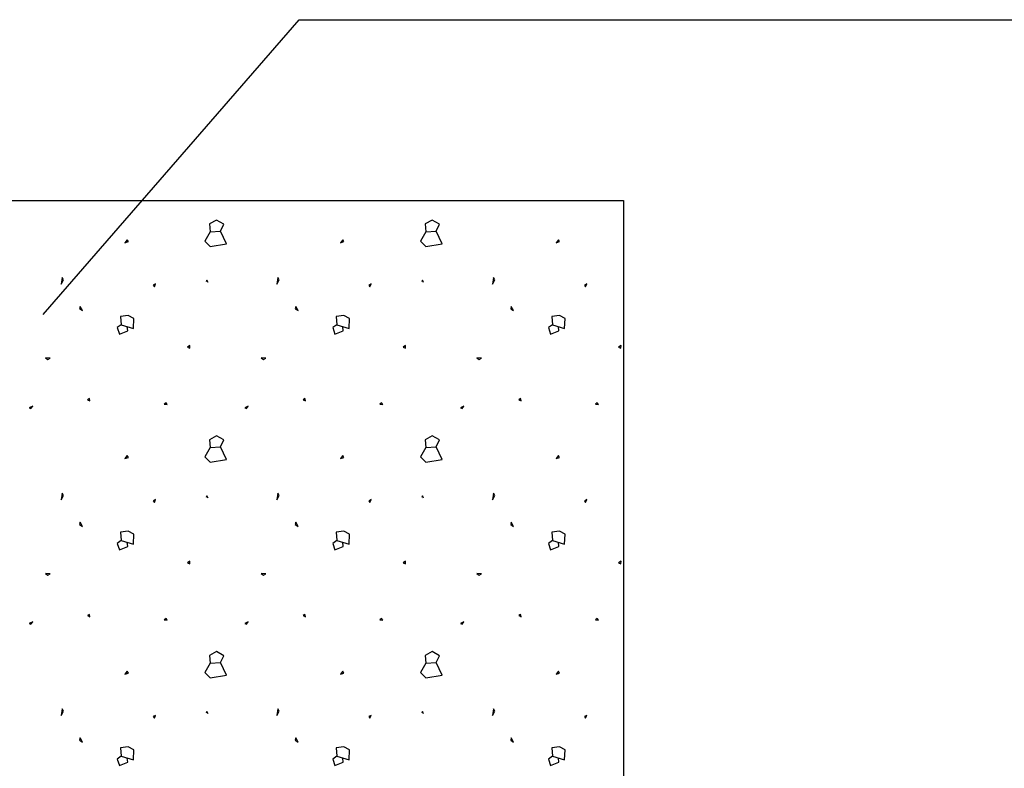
# Model space of a CAD drawing. Extents: x -34599 to 125690, y -105249 to 21518.
# Tile 14 of 64: x 59550 to 60235, y -37906 to -37385. Entities that reach past the tile are written whole.
import ezdxf

# ---------------------------------------------------------------- set-up
doc = ezdxf.new("R2010")
doc.units = 0
doc.header["$MEASUREMENT"] = 0
doc.layers.add('15', color=7, linetype='CONTINUOUS')

# ---------------------------------------------------------------- blocks, each defined once
blk = doc.blocks.new('*X262')
at = {"layer": '15', "color": 8, "linetype": 'Continuous'}
for p, q in [((337.093355, 183.266039), (337.074575, 183.254999)), ((337.074575, 183.254999), (337.076255, 183.232919)), ((337.114115, 183.254159), (337.093355, 183.266039)), ((337.104635, 183.235259), (337.114115, 183.254159)), ((337.693355, 183.266039), (337.674575, 183.254999)), ((337.674575, 183.254999), (337.676255, 183.232919)), ((337.714115, 183.254159), (337.693355, 183.266039)), ((337.704635, 183.235259), (337.714115, 183.254159)), ((337.076255, 183.232919), (337.061135, 183.206999)), ((337.076255, 183.232919), (337.104635, 183.235259)), ((337.121195, 183.199799), (337.104635, 183.235259)), ((337.676255, 183.232919), (337.661135, 183.206999)), ((337.676255, 183.232919), (337.704635, 183.235259)), ((337.721195, 183.199799), (337.704635, 183.235259)), ((336.845135, 183.210659), (336.838655, 183.202559)), ((336.838655, 183.202559), (336.848375, 183.205799)), ((336.848375, 183.205799), (336.845135, 183.210659)), ((337.061135, 183.206999), (337.076255, 183.192719)), ((337.076255, 183.192719), (337.121195, 183.199799)), ((337.445135, 183.210659), (337.438655, 183.202559)), ((337.438655, 183.202559), (337.448375, 183.205799)), ((337.448375, 183.205799), (337.445135, 183.210659)), ((337.661135, 183.206999), (337.676255, 183.192719)), ((337.676255, 183.192719), (337.721195, 183.199799)), ((338.045135, 183.210659), (338.038655, 183.202559)), ((338.038655, 183.202559), (338.048375, 183.205799)), ((338.048375, 183.205799), (338.045135, 183.210659)), ((336.664535, 183.105959), (336.661295, 183.087599)), ((336.661295, 183.087599), (336.667715, 183.099479)), ((336.667715, 183.099479), (336.664535, 183.105959)), ((337.066775, 183.099059), (337.065155, 183.094199)), ((337.070015, 183.092579), (337.066775, 183.099059)), ((337.264535, 183.105959), (337.261295, 183.087599)), ((337.261295, 183.087599), (337.267715, 183.099479)), ((337.267715, 183.099479), (337.264535, 183.105959)), ((337.666775, 183.099059), (337.665155, 183.094199)), ((337.670015, 183.092579), (337.666775, 183.099059)), ((337.864535, 183.105959), (337.861295, 183.087599)), ((337.861295, 183.087599), (337.867715, 183.099479)), ((337.867715, 183.099479), (337.864535, 183.105959)), ((336.923855, 183.088199), (336.917435, 183.084959)), ((336.917435, 183.084959), (336.920615, 183.080099)), ((336.920615, 183.080099), (336.923855, 183.088199)), ((337.523855, 183.088199), (337.517435, 183.084959)), ((337.517435, 183.084959), (337.520615, 183.080099)), ((337.520615, 183.080099), (337.523855, 183.088199)), ((338.123855, 183.088199), (338.117435, 183.084959)), ((338.117435, 183.084959), (338.120615, 183.080099)), ((338.120615, 183.080099), (338.123855, 183.088199)), ((336.713975, 183.025199), (336.712355, 183.018779)), ((336.712355, 183.018779), (336.720455, 183.013919)), ((336.720455, 183.013919), (336.713975, 183.025199)), ((337.313975, 183.025199), (337.312355, 183.018779)), ((337.312355, 183.018779), (337.320455, 183.013919)), ((337.320455, 183.013919), (337.313975, 183.025199)), ((337.913975, 183.025199), (337.912355, 183.018779)), ((337.912355, 183.018779), (337.920455, 183.013919)), ((337.920455, 183.013919), (337.913975, 183.025199)), ((336.848075, 183.000299), (336.826775, 182.997899)), ((336.826775, 182.997899), (336.828575, 182.974559)), ((336.863855, 182.991959), (336.848075, 183.000299)), ((336.862355, 182.964179), (336.863855, 182.991959)), ((337.448075, 183.000299), (337.426775, 182.997899)), ((337.426775, 182.997899), (337.428575, 182.974559)), ((337.463855, 182.991959), (337.448075, 183.000299)), ((337.462355, 182.964179), (337.463855, 182.991959)), ((338.048075, 183.000299), (338.026775, 182.997899)), ((338.026775, 182.997899), (338.028575, 182.974559)), ((338.063855, 182.991959), (338.048075, 183.000299)), ((338.062355, 182.964179), (338.063855, 182.991959)), ((336.828575, 182.974559), (336.817355, 182.966639)), ((336.817355, 182.966639), (336.823355, 182.948219)), ((336.823355, 182.948219), (336.846515, 182.957639)), ((336.828575, 182.974559), (336.862355, 182.964179)), ((336.846515, 182.957639), (336.845015, 182.969519)), ((337.428575, 182.974559), (337.417355, 182.966639)), ((337.417355, 182.966639), (337.423355, 182.948219)), ((337.423355, 182.948219), (337.446515, 182.957639)), ((337.428575, 182.974559), (337.462355, 182.964179)), ((337.446515, 182.957639), (337.445015, 182.969519)), ((338.028575, 182.974559), (338.017355, 182.966639)), ((338.017355, 182.966639), (338.023355, 182.948219)), ((338.023355, 182.948219), (338.046515, 182.957639)), ((338.028575, 182.974559), (338.062355, 182.964179)), ((338.046515, 182.957639), (338.045015, 182.969519)), ((337.019495, 182.917319), (337.012655, 182.912519)), ((337.012655, 182.912519), (337.019135, 182.909279)), ((337.019135, 182.909279), (337.019495, 182.917319)), ((337.619495, 182.917319), (337.612655, 182.912519)), ((337.612655, 182.912519), (337.619135, 182.909279)), ((337.619135, 182.909279), (337.619495, 182.917319)), ((338.219495, 182.917319), (338.212655, 182.912519)), ((338.212655, 182.912519), (338.219135, 182.909279)), ((338.219135, 182.909279), (338.219495, 182.917319)), ((336.630875, 182.881559), (336.617675, 182.883119)), ((336.617675, 182.883119), (336.624155, 182.878319)), ((336.624155, 182.878319), (336.630875, 182.881559)), ((337.230875, 182.881559), (337.217675, 182.883119)), ((337.217675, 182.883119), (337.224155, 182.878319)), ((337.224155, 182.878319), (337.230875, 182.881559)), ((337.830875, 182.881559), (337.817675, 182.883119)), ((337.817675, 182.883119), (337.824155, 182.878319)), ((337.824155, 182.878319), (337.830875, 182.881559)), ((336.739835, 182.769119), (336.734975, 182.765879)), ((336.734975, 182.765879), (336.741455, 182.762639)), ((336.741455, 182.762639), (336.739835, 182.769119)), ((337.339835, 182.769119), (337.334975, 182.765879)), ((337.334975, 182.765879), (337.341455, 182.762639)), ((337.341455, 182.762639), (337.339835, 182.769119)), ((337.939835, 182.769119), (337.934975, 182.765879)), ((337.934975, 182.765879), (337.941455, 182.762639)), ((337.941455, 182.762639), (337.939835, 182.769119)), ((336.582155, 182.748119), (336.572495, 182.743259)), ((336.572495, 182.743259), (336.577355, 182.741639)), ((336.577355, 182.741639), (336.582155, 182.748119)), ((336.953195, 182.757419), (336.948335, 182.754179)), ((336.948335, 182.754179), (336.956375, 182.752559)), ((336.956375, 182.752559), (336.953195, 182.757419)), ((337.182155, 182.748119), (337.172495, 182.743259)), ((337.172495, 182.743259), (337.177355, 182.741639)), ((337.177355, 182.741639), (337.182155, 182.748119)), ((337.553195, 182.757419), (337.548335, 182.754179)), ((337.548335, 182.754179), (337.556375, 182.752559)), ((337.556375, 182.752559), (337.553195, 182.757419)), ((337.782155, 182.748119), (337.772495, 182.743259)), ((337.772495, 182.743259), (337.777355, 182.741639)), ((337.777355, 182.741639), (337.782155, 182.748119)), ((338.153195, 182.757419), (338.148335, 182.754179)), ((338.148335, 182.754179), (338.156375, 182.752559)), ((338.156375, 182.752559), (338.153195, 182.757419)), ((337.093355, 182.666039), (337.074575, 182.654999)), ((337.074575, 182.654999), (337.076255, 182.632919)), ((337.114115, 182.654159), (337.093355, 182.666039)), ((337.104635, 182.635259), (337.114115, 182.654159)), ((337.693355, 182.666039), (337.674575, 182.654999)), ((337.674575, 182.654999), (337.676255, 182.632919)), ((337.714115, 182.654159), (337.693355, 182.666039)), ((337.704635, 182.635259), (337.714115, 182.654159)), ((337.076255, 182.632919), (337.061135, 182.606999)), ((337.076255, 182.632919), (337.104635, 182.635259)), ((337.121195, 182.599799), (337.104635, 182.635259)), ((337.676255, 182.632919), (337.661135, 182.606999)), ((337.676255, 182.632919), (337.704635, 182.635259)), ((337.721195, 182.599799), (337.704635, 182.635259)), ((336.845135, 182.610659), (336.838655, 182.602559)), ((336.838655, 182.602559), (336.848375, 182.605799)), ((336.848375, 182.605799), (336.845135, 182.610659)), ((337.061135, 182.606999), (337.076255, 182.592719)), ((337.076255, 182.592719), (337.121195, 182.599799)), ((337.445135, 182.610659), (337.438655, 182.602559)), ((337.438655, 182.602559), (337.448375, 182.605799)), ((337.448375, 182.605799), (337.445135, 182.610659)), ((337.661135, 182.606999), (337.676255, 182.592719)), ((337.676255, 182.592719), (337.721195, 182.599799)), ((338.045135, 182.610659), (338.038655, 182.602559)), ((338.038655, 182.602559), (338.048375, 182.605799)), ((338.048375, 182.605799), (338.045135, 182.610659)), ((336.664535, 182.505959), (336.661295, 182.487599)), ((336.661295, 182.487599), (336.667715, 182.499479)), ((336.667715, 182.499479), (336.664535, 182.505959)), ((336.923855, 182.488199), (336.917435, 182.484959)), ((336.920615, 182.480099), (336.923855, 182.488199)), ((337.066775, 182.499059), (337.065155, 182.494199)), ((337.070015, 182.492579), (337.066775, 182.499059)), ((337.264535, 182.505959), (337.261295, 182.487599)), ((337.261295, 182.487599), (337.267715, 182.499479)), ((337.267715, 182.499479), (337.264535, 182.505959)), ((337.523855, 182.488199), (337.517435, 182.484959)), ((337.520615, 182.480099), (337.523855, 182.488199)), ((337.666775, 182.499059), (337.665155, 182.494199)), ((337.670015, 182.492579), (337.666775, 182.499059)), ((337.864535, 182.505959), (337.861295, 182.487599)), ((337.861295, 182.487599), (337.867715, 182.499479)), ((337.867715, 182.499479), (337.864535, 182.505959)), ((338.123855, 182.488199), (338.117435, 182.484959)), ((338.120615, 182.480099), (338.123855, 182.488199)), ((336.917435, 182.484959), (336.920615, 182.480099)), ((337.517435, 182.484959), (337.520615, 182.480099)), ((338.117435, 182.484959), (338.120615, 182.480099)), ((336.713975, 182.425199), (336.712355, 182.418779)), ((336.712355, 182.418779), (336.720455, 182.413919)), ((336.720455, 182.413919), (336.713975, 182.425199)), ((337.313975, 182.425199), (337.312355, 182.418779)), ((337.312355, 182.418779), (337.320455, 182.413919)), ((337.320455, 182.413919), (337.313975, 182.425199)), ((337.913975, 182.425199), (337.912355, 182.418779)), ((337.912355, 182.418779), (337.920455, 182.413919)), ((337.920455, 182.413919), (337.913975, 182.425199)), ((336.848075, 182.400299), (336.826775, 182.397899)), ((336.826775, 182.397899), (336.828575, 182.374559)), ((336.863855, 182.391959), (336.848075, 182.400299)), ((336.862355, 182.364179), (336.863855, 182.391959)), ((337.448075, 182.400299), (337.426775, 182.397899)), ((337.426775, 182.397899), (337.428575, 182.374559)), ((337.463855, 182.391959), (337.448075, 182.400299)), ((337.462355, 182.364179), (337.463855, 182.391959)), ((338.048075, 182.400299), (338.026775, 182.397899)), ((338.026775, 182.397899), (338.028575, 182.374559)), ((338.063855, 182.391959), (338.048075, 182.400299)), ((338.062355, 182.364179), (338.063855, 182.391959)), ((336.828575, 182.374559), (336.817355, 182.366639)), ((336.817355, 182.366639), (336.823355, 182.348219)), ((336.823355, 182.348219), (336.846515, 182.357639)), ((336.828575, 182.374559), (336.862355, 182.364179)), ((336.846515, 182.357639), (336.845015, 182.369519)), ((337.428575, 182.374559), (337.417355, 182.366639)), ((337.417355, 182.366639), (337.423355, 182.348219)), ((337.423355, 182.348219), (337.446515, 182.357639)), ((337.428575, 182.374559), (337.462355, 182.364179)), ((337.446515, 182.357639), (337.445015, 182.369519)), ((338.028575, 182.374559), (338.017355, 182.366639)), ((338.017355, 182.366639), (338.023355, 182.348219)), ((338.023355, 182.348219), (338.046515, 182.357639)), ((338.028575, 182.374559), (338.062355, 182.364179)), ((338.046515, 182.357639), (338.045015, 182.369519)), ((337.019495, 182.317319), (337.012655, 182.312519)), ((337.012655, 182.312519), (337.019135, 182.309279)), ((337.019135, 182.309279), (337.019495, 182.317319)), ((337.619495, 182.317319), (337.612655, 182.312519)), ((337.612655, 182.312519), (337.619135, 182.309279)), ((337.619135, 182.309279), (337.619495, 182.317319)), ((338.219495, 182.317319), (338.212655, 182.312519)), ((338.212655, 182.312519), (338.219135, 182.309279)), ((338.219135, 182.309279), (338.219495, 182.317319)), ((336.630875, 182.281559), (336.617675, 182.283119)), ((336.617675, 182.283119), (336.624155, 182.278319)), ((336.624155, 182.278319), (336.630875, 182.281559)), ((337.230875, 182.281559), (337.217675, 182.283119)), ((337.217675, 182.283119), (337.224155, 182.278319)), ((337.224155, 182.278319), (337.230875, 182.281559)), ((337.830875, 182.281559), (337.817675, 182.283119)), ((337.817675, 182.283119), (337.824155, 182.278319)), ((337.824155, 182.278319), (337.830875, 182.281559)), ((336.739835, 182.169119), (336.734975, 182.165879)), ((336.734975, 182.165879), (336.741455, 182.162639)), ((336.741455, 182.162639), (336.739835, 182.169119)), ((336.953195, 182.157419), (336.948335, 182.154179)), ((336.956375, 182.152559), (336.953195, 182.157419)), ((337.339835, 182.169119), (337.334975, 182.165879)), ((337.334975, 182.165879), (337.341455, 182.162639)), ((337.341455, 182.162639), (337.339835, 182.169119)), ((337.553195, 182.157419), (337.548335, 182.154179)), ((337.556375, 182.152559), (337.553195, 182.157419)), ((337.939835, 182.169119), (337.934975, 182.165879)), ((337.934975, 182.165879), (337.941455, 182.162639)), ((337.941455, 182.162639), (337.939835, 182.169119)), ((338.153195, 182.157419), (338.148335, 182.154179)), ((338.156375, 182.152559), (338.153195, 182.157419)), ((336.582155, 182.148119), (336.572495, 182.143259)), ((336.572495, 182.143259), (336.577355, 182.141639)), ((336.577355, 182.141639), (336.582155, 182.148119)), ((336.948335, 182.154179), (336.956375, 182.152559)), ((337.182155, 182.148119), (337.172495, 182.143259)), ((337.172495, 182.143259), (337.177355, 182.141639)), ((337.177355, 182.141639), (337.182155, 182.148119)), ((337.548335, 182.154179), (337.556375, 182.152559)), ((337.782155, 182.148119), (337.772495, 182.143259)), ((337.772495, 182.143259), (337.777355, 182.141639)), ((337.777355, 182.141639), (337.782155, 182.148119)), ((338.148335, 182.154179), (338.156375, 182.152559)), ((337.093355, 182.066039), (337.074575, 182.054999)), ((337.074575, 182.054999), (337.076255, 182.032919)), ((337.114115, 182.054159), (337.093355, 182.066039)), ((337.104635, 182.035259), (337.114115, 182.054159)), ((337.693355, 182.066039), (337.674575, 182.054999)), ((337.674575, 182.054999), (337.676255, 182.032919)), ((337.714115, 182.054159), (337.693355, 182.066039)), ((337.704635, 182.035259), (337.714115, 182.054159)), ((337.076255, 182.032919), (337.061135, 182.006999)), ((337.076255, 182.032919), (337.104635, 182.035259)), ((337.121195, 181.999799), (337.104635, 182.035259)), ((337.676255, 182.032919), (337.661135, 182.006999)), ((337.676255, 182.032919), (337.704635, 182.035259)), ((337.721195, 181.999799), (337.704635, 182.035259)), ((336.845135, 182.010659), (336.838655, 182.002559)), ((336.838655, 182.002559), (336.848375, 182.005799)), ((336.848375, 182.005799), (336.845135, 182.010659)), ((337.061135, 182.006999), (337.076255, 181.992719)), ((337.076255, 181.992719), (337.121195, 181.999799)), ((337.445135, 182.010659), (337.438655, 182.002559)), ((337.438655, 182.002559), (337.448375, 182.005799)), ((337.448375, 182.005799), (337.445135, 182.010659)), ((337.661135, 182.006999), (337.676255, 181.992719)), ((337.676255, 181.992719), (337.721195, 181.999799)), ((338.045135, 182.010659), (338.038655, 182.002559)), ((338.038655, 182.002559), (338.048375, 182.005799)), ((338.048375, 182.005799), (338.045135, 182.010659)), ((336.664535, 181.905959), (336.661295, 181.887599)), ((336.661295, 181.887599), (336.667715, 181.899479)), ((336.667715, 181.899479), (336.664535, 181.905959)), ((336.923855, 181.888199), (336.917435, 181.884959)), ((336.917435, 181.884959), (336.920615, 181.880099)), ((336.920615, 181.880099), (336.923855, 181.888199)), ((337.066775, 181.899059), (337.065155, 181.894199)), ((337.070015, 181.892579), (337.066775, 181.899059)), ((337.264535, 181.905959), (337.261295, 181.887599)), ((337.261295, 181.887599), (337.267715, 181.899479)), ((337.267715, 181.899479), (337.264535, 181.905959)), ((337.523855, 181.888199), (337.517435, 181.884959)), ((337.517435, 181.884959), (337.520615, 181.880099)), ((337.520615, 181.880099), (337.523855, 181.888199)), ((337.666775, 181.899059), (337.665155, 181.894199)), ((337.670015, 181.892579), (337.666775, 181.899059)), ((337.864535, 181.905959), (337.861295, 181.887599)), ((337.861295, 181.887599), (337.867715, 181.899479)), ((337.867715, 181.899479), (337.864535, 181.905959)), ((338.123855, 181.888199), (338.117435, 181.884959)), ((338.117435, 181.884959), (338.120615, 181.880099)), ((338.120615, 181.880099), (338.123855, 181.888199)), ((336.713975, 181.825199), (336.712355, 181.818779)), ((336.712355, 181.818779), (336.720455, 181.813919)), ((336.720455, 181.813919), (336.713975, 181.825199)), ((337.313975, 181.825199), (337.312355, 181.818779)), ((337.312355, 181.818779), (337.320455, 181.813919)), ((337.320455, 181.813919), (337.313975, 181.825199)), ((337.913975, 181.825199), (337.912355, 181.818779)), ((337.912355, 181.818779), (337.920455, 181.813919)), ((337.920455, 181.813919), (337.913975, 181.825199)), ((336.828575, 181.774559), (336.817355, 181.766639)), ((336.848075, 181.800299), (336.826775, 181.797899)), ((336.826775, 181.797899), (336.828575, 181.774559)), ((336.828575, 181.774559), (336.862355, 181.764179)), ((336.863855, 181.791959), (336.848075, 181.800299)), ((336.862355, 181.764179), (336.863855, 181.791959)), ((337.428575, 181.774559), (337.417355, 181.766639)), ((337.448075, 181.800299), (337.426775, 181.797899)), ((337.426775, 181.797899), (337.428575, 181.774559)), ((337.428575, 181.774559), (337.462355, 181.764179)), ((337.463855, 181.791959), (337.448075, 181.800299)), ((337.462355, 181.764179), (337.463855, 181.791959)), ((338.028575, 181.774559), (338.017355, 181.766639)), ((338.048075, 181.800299), (338.026775, 181.797899)), ((338.026775, 181.797899), (338.028575, 181.774559)), ((338.028575, 181.774559), (338.062355, 181.764179)), ((338.063855, 181.791959), (338.048075, 181.800299)), ((338.062355, 181.764179), (338.063855, 181.791959)), ((336.817355, 181.766639), (336.823355, 181.748219)), ((336.823355, 181.748219), (336.846515, 181.757639)), ((336.846515, 181.757639), (336.845015, 181.769519)), ((337.417355, 181.766639), (337.423355, 181.748219)), ((337.423355, 181.748219), (337.446515, 181.757639)), ((337.446515, 181.757639), (337.445015, 181.769519)), ((338.017355, 181.766639), (338.023355, 181.748219)), ((338.023355, 181.748219), (338.046515, 181.757639)), ((338.046515, 181.757639), (338.045015, 181.769519))]:
    blk.add_line(p, q, dxfattribs=at)

msp = doc.modelspace()

# ---------------------------------------------------------------- linework, layer by layer
at = {"layer": '15', "color": 7}
for p, q in [((59344.84679, -37510.95779), (59969.84679, -37510.95779)), ((59969.84679, -37510.95779), (59969.84679, -38010.95779))]:
    msp.add_line(p, q, dxfattribs=at)
at = {"layer": '15', "color": 7, "linetype": 'Continuous'}
msp.add_lwpolyline([(59566.00979, -37590.33454), (59744.01704, -37385.23904), (60769.49379, -37385.23904)], dxfattribs=at)

# ---------------------------------------------------------------- block references
at = {"layer": '15', "color": 7, "xscale": 250, "yscale": 250, "zscale": 250}
msp.add_blockref('*X262', (-24586.81821, -83341.04429), dxfattribs=at)

doc.saveas('drawing.dxf')
